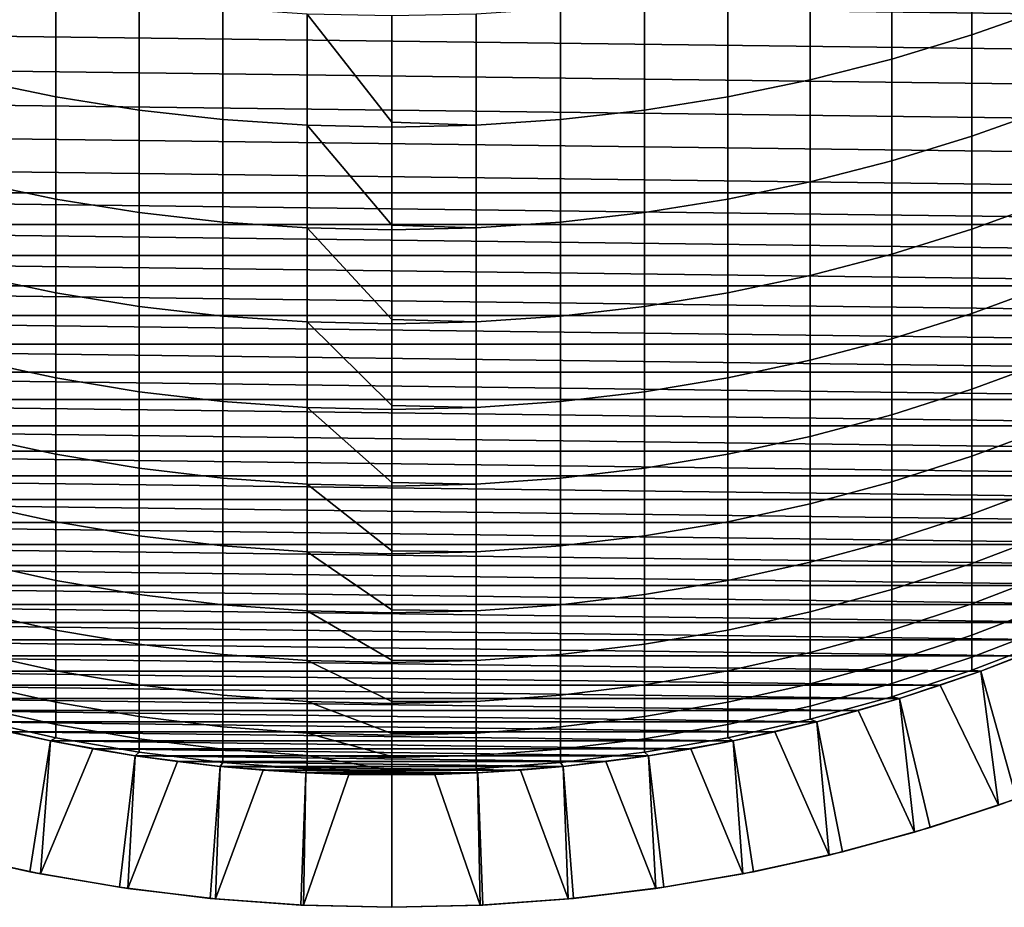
# Model space of a CAD drawing. Header units: metres. Extents: x -32 to 117, y -314 to 32.
# Tile 3 of 256: x -2.81 to 4.62, y -314.01 to -307.31. Entities that reach past the tile are written whole.
import ezdxf

# ---------------------------------------------------------------- set-up
doc = ezdxf.new("R2010")
doc.units = ezdxf.units.M
doc.layers.add('solid_24_501_064_XXX', color=7, linetype='CONTINUOUS')

msp = doc.modelspace()

# ---------------------------------------------------------------- linework, layer by layer
at = {"layer": 'solid_24_501_064_XXX'}
for points in [[(4.379568, -307.420654, 313.018005), (4.974885, -307.210419, 312.92569), (4.974885, -306.385162, 314.720062), (4.379568, -306.592102, 314.819611)], [(3.773701, -307.603943, 313.09848), (4.379568, -307.420654, 313.018005), (4.379568, -306.592102, 314.819611), (3.773701, -306.772461, 314.906372)], [(10.741083, -307.333405, 255.305557), (-10.920346, -307.063324, 255.305557), (-11.092694, -306.789032, 255.305557), (10.920346, -307.063324, 255.305557)], [(3.158742, -307.759766, 313.166901), (3.773701, -307.603943, 313.09848), (3.773701, -306.772461, 314.906372), (3.158742, -306.925812, 314.980164)], [(-3.158742, -307.759766, 313.166901), (-2.536174, -307.887756, 313.223114), (-2.536174, -307.051819, 315.040771), (-3.158742, -306.925812, 314.980164)], [(2.536174, -307.887756, 313.223114), (3.158742, -307.759766, 313.166901), (3.158742, -306.925812, 314.980164), (2.536174, -307.051819, 315.040771)], [(10.555107, -307.598999, 255.305557), (-10.741083, -307.333405, 255.305557), (-10.920346, -307.063324, 255.305557), (10.741083, -307.333405, 255.305557)], [(-2.536174, -307.887756, 313.223114), (-1.907496, -307.98764, 313.266968), (-1.907496, -307.150116, 315.088043), (-2.536174, -307.051819, 315.040771)], [(1.907496, -307.98764, 313.266968), (2.536174, -307.887756, 313.223114), (2.536174, -307.051819, 315.040771), (1.907496, -307.150116, 315.088043)], [(-1.907496, -307.98764, 313.266968), (-1.274223, -308.059143, 313.29837), (-1.274223, -307.22049, 315.121918), (-1.907496, -307.150116, 315.088043)], [(1.274223, -308.059143, 313.29837), (1.907496, -307.98764, 313.266968), (1.907496, -307.150116, 315.088043), (1.274223, -307.22049, 315.121918)], [(-1.274223, -308.059143, 313.29837), (-0.63788, -308.102142, 313.31723), (-0.63788, -307.262787, 315.142273), (-1.274223, -307.22049, 315.121918)], [(0.63788, -308.102142, 313.31723), (1.274223, -308.059143, 313.29837), (1.274223, -307.22049, 315.121918), (0.63788, -307.262787, 315.142273)], [(4.379568, -308.18634, 311.188782), (4.974885, -307.972992, 311.10379), (4.974885, -307.210419, 312.92569), (4.379568, -307.420654, 313.018005)], [(10.362747, -307.85965, 255.305557), (-10.555107, -307.598999, 255.305557), (-10.741083, -307.333405, 255.305557), (10.555107, -307.598999, 255.305557)], [(0, -308.079285, 313.408051), (0, -307.276917, 315.149048), (-0.63788, -307.262787, 315.142273)], [(-0.63788, -308.102142, 313.31723), (0, -308.116486, 313.323517), (0, -308.079285, 313.408051), (-0.63788, -307.262787, 315.142273)], [(0.63788, -307.262787, 315.142273), (0, -307.276917, 315.149048), (0, -308.079285, 313.408051), (0.63788, -308.102142, 313.31723)], [(3.773701, -308.372284, 311.262848), (4.379568, -308.18634, 311.188782), (4.379568, -307.420654, 313.018005), (3.773701, -307.603943, 313.09848)], [(10.163872, -308.115509, 255.305557), (-10.362747, -307.85965, 255.305557), (-10.555107, -307.598999, 255.305557), (10.362747, -307.85965, 255.305557)], [(3.158742, -308.530365, 311.325836), (3.773701, -308.372284, 311.262848), (3.773701, -307.603943, 313.09848), (3.158742, -307.759766, 313.166901)], [(-3.158742, -308.530365, 311.325836), (-2.536174, -308.660248, 311.377563), (-2.536174, -307.887756, 313.223114), (-3.158742, -307.759766, 313.166901)], [(2.536174, -308.660248, 311.377563), (3.158742, -308.530365, 311.325836), (3.158742, -307.759766, 313.166901), (2.536174, -307.887756, 313.223114)], [(9.95857, -308.366486, 255.305557), (-10.163872, -308.115509, 255.305557), (-10.362747, -307.85965, 255.305557), (10.163872, -308.115509, 255.305557)], [(-2.536174, -308.660248, 311.377563), (-1.907496, -308.761597, 311.417938), (-1.907496, -307.98764, 313.266968), (-2.536174, -307.887756, 313.223114)], [(1.907496, -308.761597, 311.417938), (2.536174, -308.660248, 311.377563), (2.536174, -307.887756, 313.223114), (1.907496, -307.98764, 313.266968)], [(-1.907496, -308.761597, 311.417938), (-1.274223, -308.834137, 311.446838), (-1.274223, -308.059143, 313.29837), (-1.907496, -307.98764, 313.266968)], [(1.274223, -308.834137, 311.446838), (1.907496, -308.761597, 311.417938), (1.907496, -307.98764, 313.266968), (1.274223, -308.059143, 313.29837)], [(4.379568, -308.888184, 309.334137), (4.974885, -308.672028, 309.256592), (4.974885, -307.972992, 311.10379), (4.379568, -308.18634, 311.188782)], [(-1.274223, -308.834137, 311.446838), (-0.63788, -308.877747, 311.464233), (-0.63788, -308.102142, 313.31723), (-1.274223, -308.059143, 313.29837)], [(0.63788, -308.102142, 313.31723), (0, -308.079285, 313.408051), (0, -308.116486, 313.323517)], [(0.63788, -308.877747, 311.464233), (1.274223, -308.834137, 311.446838), (1.274223, -308.059143, 313.29837), (0.63788, -308.102142, 313.31723)], [(9.747203, -308.612091, 255.305557), (-9.95857, -308.366486, 255.305557), (-10.163872, -308.115509, 255.305557), (9.95857, -308.366486, 255.305557)], [(0, -308.85733, 311.557648), (0, -308.116486, 313.323517), (-0.63788, -308.102142, 313.31723)], [(-0.63788, -308.877747, 311.464233), (0, -308.892303, 311.470032), (0, -308.85733, 311.557648), (-0.63788, -308.102142, 313.31723)], [(0.63788, -308.102142, 313.31723), (0, -308.116486, 313.323517), (0, -308.85733, 311.557648), (0.63788, -308.877747, 311.464233)], [(3.773701, -309.076569, 309.401733), (4.379568, -308.888184, 309.334137), (4.379568, -308.18634, 311.188782), (3.773701, -308.372284, 311.262848)], [(9.747203, -308.612091, 255.305557), (-9.747203, -308.612091, 255.305557), (-9.95857, -308.366486, 255.305557)], [(3.158742, -309.236755, 309.459198), (3.773701, -309.076569, 309.401733), (3.773701, -308.372284, 311.262848), (3.158742, -308.530365, 311.325836)], [(-3.158742, -309.236755, 309.459198), (-2.536174, -309.368347, 309.506409), (-2.536174, -308.660248, 311.377563), (-3.158742, -308.530365, 311.325836)], [(2.536174, -309.368347, 309.506409), (3.158742, -309.236755, 309.459198), (3.158742, -308.530365, 311.325836), (2.536174, -308.660248, 311.377563)], [(9.529765, -308.852356, 255.305557), (-9.529765, -308.852356, 255.305557), (-9.747203, -308.612091, 255.305557)], [(9.747203, -308.612091, 255.305557), (9.529765, -308.852356, 255.305557), (-9.747203, -308.612091, 255.305557)], [(-2.536174, -309.368347, 309.506409), (-1.907496, -309.471039, 309.543243), (-1.907496, -308.761597, 311.417938), (-2.536174, -308.660248, 311.377563)], [(1.907496, -309.471039, 309.543243), (2.536174, -309.368347, 309.506409), (2.536174, -308.660248, 311.377563), (1.907496, -308.761597, 311.417938)], [(4.379568, -309.52536, 307.456299), (4.974885, -309.306641, 307.386292), (4.974885, -308.672028, 309.256592), (4.379568, -308.888184, 309.334137)], [(-1.907496, -309.471039, 309.543243), (-1.274223, -309.544556, 309.569611), (-1.274223, -308.834137, 311.446838), (-1.907496, -308.761597, 311.417938)], [(1.274223, -309.544556, 309.569611), (1.907496, -309.471039, 309.543243), (1.907496, -308.761597, 311.417938), (1.274223, -308.834137, 311.446838)], [(9.306192, -309.087372, 255.305557), (-9.306192, -309.087372, 255.305557), (-9.529765, -308.852356, 255.305557)], [(9.529765, -308.852356, 255.305557), (9.306192, -309.087372, 255.305557), (-9.529765, -308.852356, 255.305557)], [(-1.274223, -309.544556, 309.569611), (-0.63788, -309.588715, 309.585449), (-0.63788, -308.877747, 311.464233), (-1.274223, -308.834137, 311.446838)], [(0, -309.570862, 309.681427), (0, -308.892303, 311.470032), (-0.63788, -308.877747, 311.464233)], [(-0.63788, -309.588715, 309.585449), (0, -309.603455, 309.590759), (0, -309.570862, 309.681427), (-0.63788, -308.877747, 311.464233)], [(0.63788, -308.877747, 311.464233), (0, -308.85733, 311.557648), (0, -308.892303, 311.470032)], [(0.63788, -308.877747, 311.464233), (0, -308.892303, 311.470032), (0, -309.570862, 309.681427), (0.63788, -309.588715, 309.585449)], [(0.63788, -309.588715, 309.585449), (1.274223, -309.544556, 309.569611), (1.274223, -308.834137, 311.446838), (0.63788, -308.877747, 311.464233)], [(3.773701, -309.715973, 307.517303), (4.379568, -309.52536, 307.456299), (4.379568, -308.888184, 309.334137), (3.773701, -309.076569, 309.401733)], [(9.076948, -309.31662, 255.305557), (-9.076948, -309.31662, 255.305557), (-9.306192, -309.087372, 255.305557)], [(9.306192, -309.087372, 255.305557), (9.076948, -309.31662, 255.305557), (-9.306192, -309.087372, 255.305557)], [(3.158742, -309.878052, 307.569183), (3.773701, -309.715973, 307.517303), (3.773701, -309.076569, 309.401733), (3.158742, -309.236755, 309.459198)], [(-3.158742, -309.878052, 307.569183), (-2.536174, -310.0112, 307.611816), (-2.536174, -309.368347, 309.506409), (-3.158742, -309.236755, 309.459198)], [(2.536174, -310.0112, 307.611816), (3.158742, -309.878052, 307.569183), (3.158742, -309.236755, 309.459198), (2.536174, -309.368347, 309.506409)], [(8.842275, -309.539886, 255.305557), (-8.842275, -309.539886, 255.305557), (-9.076948, -309.31662, 255.305557)], [(9.076948, -309.31662, 255.305557), (8.842275, -309.539886, 255.305557), (-9.076948, -309.31662, 255.305557)], [(4.379568, -310.097107, 305.557495), (4.974885, -309.876099, 305.495117), (4.974885, -309.306641, 307.386292), (4.379568, -309.52536, 307.456299)], [(-2.536174, -310.0112, 307.611816), (-1.907496, -310.115112, 307.645081), (-1.907496, -309.471039, 309.543243), (-2.536174, -309.368347, 309.506409)], [(1.907496, -310.115112, 307.645081), (2.536174, -310.0112, 307.611816), (2.536174, -309.368347, 309.506409), (1.907496, -309.471039, 309.543243)], [(-1.907496, -310.115112, 307.645081), (-1.274223, -310.189484, 307.668884), (-1.274223, -309.544556, 309.569611), (-1.907496, -309.471039, 309.543243)], [(1.274223, -310.189484, 307.668884), (1.907496, -310.115112, 307.645081), (1.907496, -309.471039, 309.543243), (1.274223, -309.544556, 309.569611)], [(8.601933, -309.757385, 255.305557), (-8.601933, -309.757385, 255.305557), (-8.842275, -309.539886, 255.305557)], [(8.842275, -309.539886, 255.305557), (8.601933, -309.757385, 255.305557), (-8.842275, -309.539886, 255.305557)], [(-1.274223, -310.189484, 307.668884), (-0.63788, -310.234192, 307.683197), (-0.63788, -309.588715, 309.585449), (-1.274223, -309.544556, 309.569611)], [(0.63788, -310.234192, 307.683197), (1.274223, -310.189484, 307.668884), (1.274223, -309.544556, 309.569611), (0.63788, -309.588715, 309.585449)], [(3.773701, -310.289734, 305.611877), (4.379568, -310.097107, 305.557495), (4.379568, -309.52536, 307.456299), (3.773701, -309.715973, 307.517303)], [(0, -310.219025, 307.781616), (0, -309.603455, 309.590759), (-0.63788, -309.588715, 309.585449)], [(-0.63788, -310.234192, 307.683197), (0, -310.249115, 307.687958), (0, -310.219025, 307.781616), (-0.63788, -309.588715, 309.585449)], [(0.63788, -309.588715, 309.585449), (0, -309.570862, 309.681427), (0, -309.603455, 309.590759)], [(0.63788, -309.588715, 309.585449), (0, -309.603455, 309.590759), (0, -310.219025, 307.781616), (0.63788, -310.234192, 307.683197)], [(8.356263, -309.968781, 255.305557), (-8.356263, -309.968781, 255.305557), (-8.601933, -309.757385, 255.305557)], [(8.601933, -309.757385, 255.305557), (8.356263, -309.968781, 255.305557), (-8.601933, -309.757385, 255.305557)], [(3.158742, -310.453522, 305.658112), (3.773701, -310.289734, 305.611877), (3.773701, -309.715973, 307.517303), (3.158742, -309.878052, 307.569183)], [(-3.158742, -310.453522, 305.658112), (-2.536174, -310.588043, 305.696106), (-2.536174, -310.0112, 307.611816), (-3.158742, -309.878052, 307.569183)], [(2.536174, -310.588043, 305.696106), (3.158742, -310.453522, 305.658112), (3.158742, -309.878052, 307.569183), (2.536174, -310.0112, 307.611816)], [(4.379568, -310.602753, 303.640045), (4.974885, -310.37973, 303.585358), (4.974885, -309.876099, 305.495117), (4.379568, -310.097107, 305.557495)], [(8.105545, -310.173889, 255.305557), (-8.105545, -310.173889, 255.305557), (-8.356263, -309.968781, 255.305557)], [(8.356263, -309.968781, 255.305557), (8.105545, -310.173889, 255.305557), (-8.356263, -309.968781, 255.305557)], [(-2.536174, -310.588043, 305.696106), (-1.907496, -310.693024, 305.725739), (-1.907496, -310.115112, 307.645081), (-2.536174, -310.0112, 307.611816)], [(1.907496, -310.693024, 305.725739), (2.536174, -310.588043, 305.696106), (2.536174, -310.0112, 307.611816), (1.907496, -310.115112, 307.645081)], [(-1.907496, -310.693024, 305.725739), (-1.274223, -310.768219, 305.746948), (-1.274223, -310.189484, 307.668884), (-1.907496, -310.115112, 307.645081)], [(1.274223, -310.768219, 305.746948), (1.907496, -310.693024, 305.725739), (1.907496, -310.115112, 307.645081), (1.274223, -310.189484, 307.668884)], [(3.773701, -310.79715, 303.687714), (4.379568, -310.602753, 303.640045), (4.379568, -310.097107, 305.557495), (3.773701, -310.289734, 305.611877)], [(7.849483, -310.372925, 255.305557), (-7.849483, -310.372925, 255.305557), (-8.105545, -310.173889, 255.305557)], [(8.105545, -310.173889, 255.305557), (7.849483, -310.372925, 255.305557), (-8.105545, -310.173889, 255.305557)], [(-1.274223, -310.768219, 305.746948), (-0.63788, -310.813385, 305.759705), (-0.63788, -310.234192, 307.683197), (-1.274223, -310.189484, 307.668884)], [(0, -310.801086, 305.860535), (0, -310.249115, 307.687958), (-0.63788, -310.234192, 307.683197)], [(-0.63788, -310.813385, 305.759705), (0, -310.828461, 305.763977), (0, -310.801086, 305.860535), (-0.63788, -310.234192, 307.683197)], [(0.63788, -310.234192, 307.683197), (0, -310.219025, 307.781616), (0, -310.249115, 307.687958)], [(0.63788, -310.234192, 307.683197), (0, -310.249115, 307.687958), (0, -310.801086, 305.860535), (0.63788, -310.813385, 305.759705)], [(0.63788, -310.813385, 305.759705), (1.274223, -310.768219, 305.746948), (1.274223, -310.189484, 307.668884), (0.63788, -310.234192, 307.683197)], [(3.158742, -310.962433, 303.728241), (3.773701, -310.79715, 303.687714), (3.773701, -310.289734, 305.611877), (3.158742, -310.453522, 305.658112)], [(7.588487, -310.565552, 255.305557), (-7.588487, -310.565552, 255.305557), (-7.849483, -310.372925, 255.305557)], [(7.849483, -310.372925, 255.305557), (7.588487, -310.565552, 255.305557), (-7.849483, -310.372925, 255.305557)], [(4.379568, -311.041656, 301.706207), (4.974885, -310.816864, 301.659271), (4.974885, -310.37973, 303.585358), (4.379568, -310.602753, 303.640045)], [(-3.158742, -310.962433, 303.728241), (-2.536174, -311.098206, 303.761566), (-2.536174, -310.588043, 305.696106), (-3.158742, -310.453522, 305.658112)], [(2.536174, -311.098206, 303.761566), (3.158742, -310.962433, 303.728241), (3.158742, -310.453522, 305.658112), (2.536174, -310.588043, 305.696106)], [(7.323092, -310.751404, 255.305557), (-7.323092, -310.751404, 255.305557), (-7.588487, -310.565552, 255.305557)], [(7.588487, -310.565552, 255.305557), (7.323092, -310.751404, 255.305557), (-7.588487, -310.565552, 255.305557)], [(-2.536174, -311.098206, 303.761566), (-1.907496, -311.204132, 303.787537), (-1.907496, -310.693024, 305.725739), (-2.536174, -310.588043, 305.696106)], [(1.907496, -311.204132, 303.787537), (2.536174, -311.098206, 303.761566), (2.536174, -310.588043, 305.696106), (1.907496, -310.693024, 305.725739)], [(3.773701, -311.237579, 301.747131), (4.379568, -311.041656, 301.706207), (4.379568, -310.602753, 303.640045), (3.773701, -310.79715, 303.687714)], [(7.053095, -310.930573, 255.305557), (-7.053095, -310.930573, 255.305557), (-7.323092, -310.751404, 255.305557)], [(7.323092, -310.751404, 255.305557), (7.053095, -310.930573, 255.305557), (-7.323092, -310.751404, 255.305557)], [(-1.907496, -311.204132, 303.787537), (-1.274223, -311.279999, 303.806152), (-1.274223, -310.768219, 305.746948), (-1.907496, -310.693024, 305.725739)], [(1.274223, -311.279999, 303.806152), (1.907496, -311.204132, 303.787537), (1.907496, -310.693024, 305.725739), (1.274223, -310.768219, 305.746948)], [(-1.274223, -311.279999, 303.806152), (-0.63788, -311.325592, 303.817322), (-0.63788, -310.813385, 305.759705), (-1.274223, -310.768219, 305.746948)], [(0, -311.316315, 303.920471), (0, -310.828461, 305.763977), (-0.63788, -310.813385, 305.759705)], [(-0.63788, -311.325592, 303.817322), (0, -311.34079, 303.821045), (0, -311.316315, 303.920471), (-0.63788, -310.813385, 305.759705)], [(0.63788, -310.813385, 305.759705), (0, -310.801086, 305.860535), (0, -310.828461, 305.763977)], [(0.63788, -310.813385, 305.759705), (0, -310.828461, 305.763977), (0, -311.316315, 303.920471), (0.63788, -311.325592, 303.817322)], [(0.63788, -311.325592, 303.817322), (1.274223, -311.279999, 303.806152), (1.274223, -310.768219, 305.746948), (0.63788, -310.813385, 305.759705)], [(3.158742, -311.404175, 301.781921), (3.773701, -311.237579, 301.747131), (3.773701, -310.79715, 303.687714), (3.158742, -310.962433, 303.728241)], [(4.379568, -311.41333, 299.758362), (4.974885, -311.187042, 299.719238), (4.974885, -310.816864, 301.659271), (4.379568, -311.041656, 301.706207)], [(6.778622, -311.103027, 255.305557), (-6.778622, -311.103027, 255.305557), (-7.053095, -310.930573, 255.305557)], [(7.053095, -310.930573, 255.305557), (6.778622, -311.103027, 255.305557), (-7.053095, -310.930573, 255.305557)], [(-3.158742, -311.404175, 301.781921), (-2.536174, -311.541016, 301.810516), (-2.536174, -311.098206, 303.761566), (-3.158742, -310.962433, 303.728241)], [(2.536174, -311.541016, 301.810516), (3.158742, -311.404175, 301.781921), (3.158742, -310.962433, 303.728241), (2.536174, -311.098206, 303.761566)], [(3.773701, -311.610565, 299.79245), (4.379568, -311.41333, 299.758362), (4.379568, -311.041656, 301.706207), (3.773701, -311.237579, 301.747131)], [(6.500101, -311.268524, 255.305557), (-6.500101, -311.268524, 255.305557), (-6.778622, -311.103027, 255.305557)], [(6.778622, -311.103027, 255.305557), (6.500101, -311.268524, 255.305557), (-6.778622, -311.103027, 255.305557)], [(-2.536174, -311.541016, 301.810516), (-1.907496, -311.647797, 301.832794), (-1.907496, -311.204132, 303.787537), (-2.536174, -311.098206, 303.761566)], [(1.907496, -311.647797, 301.832794), (2.536174, -311.541016, 301.810516), (2.536174, -311.098206, 303.761566), (1.907496, -311.204132, 303.787537)], [(4.379568, -311.717316, 297.798798), (4.974885, -311.489807, 297.767517), (4.974885, -311.187042, 299.719238), (4.379568, -311.41333, 299.758362)], [(6.217436, -311.427032, 255.305557), (-6.217436, -311.427032, 255.305557), (-6.500101, -311.268524, 255.305557)], [(6.500101, -311.268524, 255.305557), (6.217436, -311.427032, 255.305557), (-6.500101, -311.268524, 255.305557)], [(-1.907496, -311.647797, 301.832794), (-1.274223, -311.724274, 301.848755), (-1.274223, -311.279999, 303.806152), (-1.907496, -311.204132, 303.787537)], [(1.274223, -311.724274, 301.848755), (1.907496, -311.647797, 301.832794), (1.907496, -311.204132, 303.787537), (1.274223, -311.279999, 303.806152)], [(3.158742, -311.778259, 299.821472), (3.773701, -311.610565, 299.79245), (3.773701, -311.237579, 301.747131), (3.158742, -311.404175, 301.781921)], [(-1.274223, -311.724274, 301.848755), (-0.63788, -311.770203, 301.858368), (-0.63788, -311.325592, 303.817322), (-1.274223, -311.279999, 303.806152)], [(0, -311.764099, 301.963715), (0, -311.34079, 303.821045), (-0.63788, -311.325592, 303.817322)], [(-0.63788, -311.770203, 301.858368), (0, -311.785553, 301.861572), (0, -311.764099, 301.963715), (-0.63788, -311.325592, 303.817322)], [(0.63788, -311.325592, 303.817322), (0, -311.316315, 303.920471), (0, -311.34079, 303.821045)], [(0.63788, -311.325592, 303.817322), (0, -311.34079, 303.821045), (0, -311.764099, 301.963715), (0.63788, -311.770203, 301.858368)], [(0.63788, -311.770203, 301.858368), (1.274223, -311.724274, 301.848755), (1.274223, -311.279999, 303.806152), (0.63788, -311.325592, 303.817322)], [(-3.158742, -311.778259, 299.821472), (-2.536174, -311.916016, 299.845276), (-2.536174, -311.541016, 301.810516), (-3.158742, -311.404175, 301.781921)], [(2.536174, -311.916016, 299.845276), (3.158742, -311.778259, 299.821472), (3.158742, -311.404175, 301.781921), (2.536174, -311.541016, 301.810516)], [(3.773701, -311.915588, 297.82605), (4.379568, -311.717316, 297.798798), (4.379568, -311.41333, 299.758362), (3.773701, -311.610565, 299.79245)], [(5.930645, -311.578613, 255.305557), (-5.930645, -311.578613, 255.305557), (-6.217436, -311.427032, 255.305557)], [(6.217436, -311.427032, 255.305557), (5.930645, -311.578613, 255.305557), (-6.217436, -311.427032, 255.305557)], [(4.379568, -311.953217, 295.829865), (4.974885, -311.724762, 295.806519), (4.974885, -311.489807, 297.767517), (4.379568, -311.717316, 297.798798)], [(-2.536174, -311.916016, 299.845276), (-1.907496, -312.023499, 299.863861), (-1.907496, -311.647797, 301.832794), (-2.536174, -311.541016, 301.810516)], [(1.907496, -312.023499, 299.863861), (2.536174, -311.916016, 299.845276), (2.536174, -311.541016, 301.810516), (1.907496, -311.647797, 301.832794)], [(5.640331, -311.7229, 255.305557), (-5.640331, -311.7229, 255.305557), (-5.930645, -311.578613, 255.305557)], [(5.930645, -311.578613, 255.305557), (5.640331, -311.7229, 255.305557), (-5.930645, -311.578613, 255.305557)], [(3.158742, -312.084198, 297.849213), (3.773701, -311.915588, 297.82605), (3.773701, -311.610565, 299.79245), (3.158742, -311.778259, 299.821472)], [(-1.907496, -312.023499, 299.863861), (-1.274223, -312.100464, 299.877167), (-1.274223, -311.724274, 301.848755), (-1.907496, -311.647797, 301.832794)], [(1.274223, -312.100464, 299.877167), (1.907496, -312.023499, 299.863861), (1.907496, -311.647797, 301.832794), (1.274223, -311.724274, 301.848755)], [(3.773701, -312.152344, 295.85025), (4.379568, -311.953217, 295.829865), (4.379568, -311.717316, 297.798798), (3.773701, -311.915588, 297.82605)], [(5.346734, -311.859802, 255.305557), (-5.346734, -311.859802, 255.305557), (-5.640331, -311.7229, 255.305557)], [(5.640331, -311.7229, 255.305557), (5.346734, -311.859802, 255.305557), (-5.640331, -311.7229, 255.305557)], [(-3.158742, -312.084198, 297.849213), (-2.536174, -312.222687, 297.868256), (-2.536174, -311.916016, 299.845276), (-3.158742, -311.778259, 299.821472)], [(-1.274223, -312.100464, 299.877167), (-0.63788, -312.146729, 299.885162), (-0.63788, -311.770203, 301.858368), (-1.274223, -311.724274, 301.848755)], [(0, -312.143921, 299.992645), (0, -311.785553, 301.861572), (-0.63788, -311.770203, 301.858368)], [(-0.63788, -312.146729, 299.885162), (0, -312.16214, 299.887848), (0, -312.143921, 299.992645), (-0.63788, -311.770203, 301.858368)], [(0.63788, -311.770203, 301.858368), (0, -311.764099, 301.963715), (0, -311.785553, 301.861572)], [(0.63788, -311.770203, 301.858368), (0, -311.785553, 301.861572), (0, -312.143921, 299.992645), (0.63788, -312.146729, 299.885162)], [(0.63788, -312.146729, 299.885162), (1.274223, -312.100464, 299.877167), (1.274223, -311.724274, 301.848755), (0.63788, -311.770203, 301.858368)], [(2.536174, -312.222687, 297.868256), (3.158742, -312.084198, 297.849213), (3.158742, -311.778259, 299.821472), (2.536174, -311.916016, 299.845276)], [(4.379568, -312.120789, 293.853973), (4.974885, -311.891663, 293.838531), (4.974885, -311.724762, 295.806519), (4.379568, -311.953217, 295.829865)], [(5.049581, -311.989441, 255.305557), (-5.049581, -311.989441, 255.305557), (-5.346734, -311.859802, 255.305557)], [(5.346734, -311.859802, 255.305557), (5.049581, -311.989441, 255.305557), (-5.346734, -311.859802, 255.305557)], [(-2.536174, -312.222687, 297.868256), (-1.907496, -312.33075, 297.883087), (-1.907496, -312.023499, 299.863861), (-2.536174, -311.916016, 299.845276)], [(1.907496, -312.33075, 297.883087), (2.536174, -312.222687, 297.868256), (2.536174, -311.916016, 299.845276), (1.907496, -312.023499, 299.863861)], [(3.158742, -312.321625, 295.867554), (3.773701, -312.152344, 295.85025), (3.773701, -311.915588, 297.82605), (3.158742, -312.084198, 297.849213)], [(4.379568, -312.219818, 291.873413), (4.974885, -311.990295, 291.865936), (4.974885, -311.891663, 293.838531), (4.379568, -312.120789, 293.853973)], [(4.749353, -312.111633, 255.305557), (-4.749353, -312.111633, 255.305557), (-5.049581, -311.989441, 255.305557)], [(5.049581, -311.989441, 255.305557), (4.749353, -312.111633, 255.305557), (-5.049581, -311.989441, 255.305557)], [(3.773701, -312.320496, 293.867401), (4.379568, -312.120789, 293.853973), (4.379568, -311.953217, 295.829865), (3.773701, -312.152344, 295.85025)], [(5.049653, -311.989441, 290.005554), (4.974885, -311.990295, 291.865936), (4.379568, -312.219818, 291.873413), (4.446262, -312.226227, 290.005554)], [(4.446179, -312.226257, 284.305573), (5.049695, -311.98941, 284.305573), (5.049653, -311.989441, 290.005554), (4.446262, -312.226227, 290.005554)], [(5.357707, -312.944489, 284.305573), (5.049695, -311.98941, 284.305573), (4.446179, -312.226257, 284.305573), (4.716276, -313.191895, 284.305573)], [(-3.158742, -312.321625, 295.867554), (-2.536174, -312.460724, 295.881775), (-2.536174, -312.222687, 297.868256), (-3.158742, -312.084198, 297.849213)], [(-1.907496, -312.33075, 297.883087), (-1.274223, -312.408142, 297.893738), (-1.274223, -312.100464, 299.877167), (-1.907496, -312.023499, 299.863861)], [(1.274223, -312.408142, 297.893738), (1.907496, -312.33075, 297.883087), (1.907496, -312.023499, 299.863861), (1.274223, -312.100464, 299.877167)], [(2.536174, -312.460724, 295.881775), (3.158742, -312.321625, 295.867554), (3.158742, -312.084198, 297.849213), (2.536174, -312.222687, 297.868256)], [(4.446397, -312.226196, 255.305557), (-4.446397, -312.226196, 255.305557), (-4.749353, -312.111633, 255.305557)], [(4.749353, -312.111633, 255.305557), (4.446397, -312.226196, 255.305557), (-4.749353, -312.111633, 255.305557)], [(-1.274223, -312.408142, 297.893738), (-0.63788, -312.454651, 297.900116), (-0.63788, -312.146729, 299.885162), (-1.274223, -312.100464, 299.877167)], [(0, -312.455292, 298.009644), (0, -312.16214, 299.887848), (-0.63788, -312.146729, 299.885162)], [(-0.63788, -312.454651, 297.900116), (0, -312.470154, 297.902252), (0, -312.455292, 298.009644), (-0.63788, -312.146729, 299.885162)], [(0.63788, -312.146729, 299.885162), (0, -312.143921, 299.992645), (0, -312.16214, 299.887848)], [(0.63788, -312.146729, 299.885162), (0, -312.16214, 299.887848), (0, -312.455292, 298.009644), (0.63788, -312.454651, 297.900116)], [(0.63788, -312.454651, 297.900116), (1.274223, -312.408142, 297.893738), (1.274223, -312.100464, 299.877167), (0.63788, -312.146729, 299.885162)], [(3.158742, -312.490295, 293.878845), (3.773701, -312.320496, 293.867401), (3.773701, -312.152344, 295.85025), (3.158742, -312.321625, 295.867554)], [(3.773701, -312.419861, 291.879974), (4.379568, -312.219818, 291.873413), (4.379568, -312.120789, 293.853973), (3.773701, -312.320496, 293.867401)], [(5.205537, -313.00647, 255.882904), (4.580916, -313.239563, 255.882904), (4.446397, -312.226196, 255.305557), (4.749353, -312.111633, 255.305557)], [(4.140382, -312.333252, 255.305557), (-4.140382, -312.333252, 255.305557), (-4.446397, -312.226196, 255.305557)], [(4.446397, -312.226196, 255.305557), (4.140382, -312.333252, 255.305557), (-4.446397, -312.226196, 255.305557)], [(-2.536174, -312.460724, 295.881775), (-1.907496, -312.569214, 295.892883), (-1.907496, -312.33075, 297.883087), (-2.536174, -312.222687, 297.868256)], [(1.907496, -312.569214, 295.892883), (2.536174, -312.460724, 295.881775), (2.536174, -312.222687, 297.868256), (1.907496, -312.33075, 297.883087)], [(4.446262, -312.226227, 290.005554), (4.379568, -312.219818, 291.873413), (3.773701, -312.419861, 291.879974), (3.831817, -312.432678, 290.005554)], [(3.831909, -312.432648, 284.305573), (4.446179, -312.226257, 284.305573), (4.446262, -312.226227, 290.005554), (3.831817, -312.432678, 290.005554)], [(4.716276, -313.191895, 284.305573), (4.446179, -312.226257, 284.305573), (3.831909, -312.432648, 284.305573), (4.064044, -313.407379, 284.305573)], [(4.580916, -313.239563, 255.882904), (4.140382, -312.333252, 255.305557), (4.446397, -312.226196, 255.305557)], [(3.831755, -312.432709, 255.305557), (-3.831755, -312.432709, 255.305557), (-4.140382, -312.333252, 255.305557)], [(4.140382, -312.333252, 255.305557), (3.831755, -312.432709, 255.305557), (-4.140382, -312.333252, 255.305557)], [(-3.158742, -312.490295, 293.878845), (-2.536174, -312.629791, 293.888245), (-2.536174, -312.460724, 295.881775), (-3.158742, -312.321625, 295.867554)], [(-1.907496, -312.569214, 295.892883), (-1.274223, -312.646942, 295.900818), (-1.274223, -312.408142, 297.893738), (-1.907496, -312.33075, 297.883087)], [(1.274223, -312.646942, 295.900818), (1.907496, -312.569214, 295.892883), (1.907496, -312.33075, 297.883087), (1.274223, -312.408142, 297.893738)], [(2.536174, -312.629791, 293.888245), (3.158742, -312.490295, 293.878845), (3.158742, -312.321625, 295.867554), (2.536174, -312.460724, 295.881775)], [(3.158742, -312.589966, 291.885498), (3.773701, -312.419861, 291.879974), (3.773701, -312.320496, 293.867401), (3.158742, -312.490295, 293.878845)], [(4.580916, -313.239563, 255.882904), (3.946038, -313.442627, 255.882904), (3.831755, -312.432709, 255.305557), (4.140382, -312.333252, 255.305557)], [(3.521031, -312.524323, 255.305557), (-3.521031, -312.524323, 255.305557), (-3.831755, -312.432709, 255.305557)], [(3.831755, -312.432709, 255.305557), (3.521031, -312.524323, 255.305557), (-3.831755, -312.432709, 255.305557)], [(-2.536174, -312.629791, 293.888245), (-1.907496, -312.738617, 293.895599), (-1.907496, -312.569214, 295.892883), (-2.536174, -312.460724, 295.881775)], [(-1.274223, -312.646942, 295.900818), (-0.63788, -312.693634, 295.905609), (-0.63788, -312.454651, 297.900116), (-1.274223, -312.408142, 297.893738)], [(0, -312.697876, 296.017029), (0, -312.470154, 297.902252), (-0.63788, -312.454651, 297.900116)], [(-0.63788, -312.693634, 295.905609), (0, -312.709198, 295.907196), (0, -312.697876, 296.017029), (-0.63788, -312.454651, 297.900116)], [(0.63788, -312.454651, 297.900116), (0, -312.455292, 298.009644), (0, -312.470154, 297.902252)], [(0.63788, -312.454651, 297.900116), (0, -312.470154, 297.902252), (0, -312.697876, 296.017029), (0.63788, -312.693634, 295.905609)], [(0.63788, -312.693634, 295.905609), (1.274223, -312.646942, 295.900818), (1.274223, -312.408142, 297.893738), (0.63788, -312.454651, 297.900116)], [(1.907496, -312.738617, 293.895599), (2.536174, -312.629791, 293.888245), (2.536174, -312.460724, 295.881775), (1.907496, -312.569214, 295.892883)], [(3.831817, -312.432678, 290.005554), (3.773701, -312.419861, 291.879974), (3.158742, -312.589966, 291.885498), (3.207846, -312.608246, 290.005554)], [(3.207769, -312.608246, 284.305573), (3.831909, -312.432648, 284.305573), (3.831817, -312.432678, 290.005554), (3.207846, -312.608246, 290.005554)], [(4.064044, -313.407379, 284.305573), (3.831909, -312.432648, 284.305573), (3.207769, -312.608246, 284.305573), (3.401812, -313.590668, 284.305573)], [(3.946038, -313.442627, 255.882904), (3.521031, -312.524323, 255.305557), (3.831755, -312.432709, 255.305557)], [(3.20788, -312.608215, 255.305557), (-3.20788, -312.608215, 255.305557), (-3.521031, -312.524323, 255.305557)], [(3.521031, -312.524323, 255.305557), (3.20788, -312.608215, 255.305557), (-3.521031, -312.524323, 255.305557)], [(-3.158742, -312.589966, 291.885498), (-2.536174, -312.729675, 291.890076), (-2.536174, -312.629791, 293.888245), (-3.158742, -312.490295, 293.878845)], [(2.536174, -312.729675, 291.890076), (3.158742, -312.589966, 291.885498), (3.158742, -312.490295, 293.878845), (2.536174, -312.629791, 293.888245)], [(3.946038, -313.442627, 255.882904), (3.302242, -313.615204, 255.882904), (3.20788, -312.608215, 255.305557), (3.521031, -312.524323, 255.305557)], [(-3.401812, -313.590668, 284.305573), (-2.731202, -313.741211, 284.305573), (-2.575884, -312.752472, 284.305573), (-3.207769, -312.608246, 284.305573)], [(2.892616, -312.684326, 255.305557), (-2.892616, -312.684326, 255.305557), (-3.20788, -312.608215, 255.305557)], [(3.20788, -312.608215, 255.305557), (2.892616, -312.684326, 255.305557), (-3.20788, -312.608215, 255.305557)], [(-3.207846, -312.608246, 290.005554), (-2.5759, -312.752472, 290.005554), (-2.536174, -312.729675, 291.890076), (-3.158742, -312.589966, 291.885498)], [(-3.207769, -312.608246, 284.305573), (-2.575884, -312.752472, 284.305573), (-2.5759, -312.752472, 290.005554), (-3.207846, -312.608246, 290.005554)], [(-1.907496, -312.738617, 293.895599), (-1.274223, -312.816559, 293.900848), (-1.274223, -312.646942, 295.900818), (-1.907496, -312.569214, 295.892883)], [(1.274223, -312.816559, 293.900848), (1.907496, -312.738617, 293.895599), (1.907496, -312.569214, 295.892883), (1.274223, -312.646942, 295.900818)], [(3.207846, -312.608246, 290.005554), (3.158742, -312.589966, 291.885498), (2.536174, -312.729675, 291.890076), (2.5759, -312.752472, 290.005554)], [(2.575884, -312.752472, 284.305573), (3.207769, -312.608246, 284.305573), (3.207846, -312.608246, 290.005554), (2.5759, -312.752472, 290.005554)], [(3.401812, -313.590668, 284.305573), (3.207769, -312.608246, 284.305573), (2.575884, -312.752472, 284.305573), (2.731202, -313.741211, 284.305573)], [(3.302242, -313.615204, 255.882904), (2.892616, -312.684326, 255.305557), (3.20788, -312.608215, 255.305557)], [(-2.650687, -313.757019, 255.882904), (-3.302242, -313.615204, 255.882904), (-2.892616, -312.684326, 255.305557), (-2.575859, -312.752502, 255.305557)], [(2.575859, -312.752502, 255.305557), (-2.575859, -312.752502, 255.305557), (-2.892616, -312.684326, 255.305557)], [(2.892616, -312.684326, 255.305557), (2.575859, -312.752502, 255.305557), (-2.892616, -312.684326, 255.305557)], [(-2.536174, -312.729675, 291.890076), (-1.907496, -312.838715, 291.893646), (-1.907496, -312.738617, 293.895599), (-2.536174, -312.629791, 293.888245)], [(-1.274223, -312.816559, 293.900848), (-0.63788, -312.863373, 293.903992), (-0.63788, -312.693634, 295.905609), (-1.274223, -312.646942, 295.900818)], [(0.63788, -312.863373, 293.903992), (1.274223, -312.816559, 293.900848), (1.274223, -312.646942, 295.900818), (0.63788, -312.693634, 295.905609)], [(1.907496, -312.838715, 291.893646), (2.536174, -312.729675, 291.890076), (2.536174, -312.629791, 293.888245), (1.907496, -312.738617, 293.895599)], [(3.302242, -313.615204, 255.882904), (2.650687, -313.757019, 255.882904), (2.575859, -312.752502, 255.305557), (2.892616, -312.684326, 255.305557)], [(-2.731202, -313.741211, 284.305573), (-2.05421, -313.858704, 284.305573), (-1.937647, -312.865021, 284.305573), (-2.575884, -312.752472, 284.305573)], [(-2.650687, -313.757019, 255.882904), (-2.575859, -312.752502, 255.305557), (-2.257504, -312.812714, 255.305557)], [(-2.5759, -312.752472, 290.005554), (-1.937549, -312.865051, 290.005554), (-1.907496, -312.838715, 291.893646), (-2.536174, -312.729675, 291.890076)], [(-2.575884, -312.752472, 284.305573), (-1.937647, -312.865021, 284.305573), (-1.937549, -312.865051, 290.005554), (-2.5759, -312.752472, 290.005554)], [(2.257504, -312.812714, 255.305557), (-2.257504, -312.812714, 255.305557), (-2.575859, -312.752502, 255.305557)], [(2.575859, -312.752502, 255.305557), (2.257504, -312.812714, 255.305557), (-2.575859, -312.752502, 255.305557)], [(-1.907496, -312.838715, 291.893646), (-1.274223, -312.916779, 291.896179), (-1.274223, -312.816559, 293.900848), (-1.907496, -312.738617, 293.895599)], [(0, -312.871338, 294.017212), (0, -312.709198, 295.907196), (-0.63788, -312.693634, 295.905609)], [(-0.63788, -312.863373, 293.903992), (0, -312.878998, 293.90506), (0, -312.871338, 294.017212), (-0.63788, -312.693634, 295.905609)], [(0.63788, -312.693634, 295.905609), (0, -312.697876, 296.017029), (0, -312.709198, 295.907196)], [(0.63788, -312.693634, 295.905609), (0, -312.709198, 295.907196), (0, -312.871338, 294.017212), (0.63788, -312.863373, 293.903992)], [(1.274223, -312.916779, 291.896179), (1.907496, -312.838715, 291.893646), (1.907496, -312.738617, 293.895599), (1.274223, -312.816559, 293.900848)], [(2.5759, -312.752472, 290.005554), (2.536174, -312.729675, 291.890076), (1.907496, -312.838715, 291.893646), (1.937549, -312.865051, 290.005554)], [(1.937647, -312.865021, 284.305573), (2.575884, -312.752472, 284.305573), (2.5759, -312.752472, 290.005554), (1.937549, -312.865051, 290.005554)], [(2.731202, -313.741211, 284.305573), (2.575884, -312.752472, 284.305573), (1.937647, -312.865021, 284.305573), (2.05421, -313.858704, 284.305573)], [(2.650687, -313.757019, 255.882904), (2.257504, -312.812714, 255.305557), (2.575859, -312.752502, 255.305557)], [(-1.993204, -313.867615, 255.882904), (-2.650687, -313.757019, 255.882904), (-2.257504, -312.812714, 255.305557), (-1.937564, -312.865021, 255.305557)], [(1.937564, -312.865021, 255.305557), (-1.937564, -312.865021, 255.305557), (-2.257504, -312.812714, 255.305557)], [(2.257504, -312.812714, 255.305557), (1.937564, -312.865021, 255.305557), (-2.257504, -312.812714, 255.305557)], [(-1.274223, -312.916779, 291.896179), (-0.63788, -312.963684, 291.897705), (-0.63788, -312.863373, 293.903992), (-1.274223, -312.816559, 293.900848)], [(0.63788, -312.963684, 291.897705), (1.274223, -312.916779, 291.896179), (1.274223, -312.816559, 293.900848), (0.63788, -312.863373, 293.903992)], [(2.650687, -313.757019, 255.882904), (1.993204, -313.867615, 255.882904), (1.937564, -312.865021, 255.305557), (2.257504, -312.812714, 255.305557)], [(-2.05421, -313.858704, 284.305573), (-1.372151, -313.942841, 284.305573), (-1.294274, -312.945648, 284.305573), (-1.937647, -312.865021, 284.305573)], [(-1.993204, -313.867615, 255.882904), (-1.937564, -312.865021, 255.305557), (-1.616563, -312.909332, 255.305557)], [(-1.331431, -313.946777, 255.882904), (-1.993204, -313.867615, 255.882904), (-1.616563, -312.909332, 255.305557), (-1.294573, -312.945618, 255.305557)], [(-1.937647, -312.865021, 284.305573), (-1.294274, -312.945648, 284.305573), (-1.294382, -312.945648, 290.005554), (-1.937549, -312.865051, 290.005554)], [(1.616563, -312.909332, 255.305557), (-1.616563, -312.909332, 255.305557), (-1.937564, -312.865021, 255.305557)], [(1.937564, -312.865021, 255.305557), (1.616563, -312.909332, 255.305557), (-1.937564, -312.865021, 255.305557)], [(-1.937549, -312.865051, 290.005554), (-1.294382, -312.945648, 290.005554), (-1.274223, -312.916779, 291.896179), (-1.907496, -312.838715, 291.893646)], [(1.294573, -312.945618, 255.305557), (-1.294573, -312.945618, 255.305557), (-1.616563, -312.909332, 255.305557)], [(1.616563, -312.909332, 255.305557), (1.294573, -312.945618, 255.305557), (-1.616563, -312.909332, 255.305557)], [(0, -312.975494, 292.012573), (0, -312.878998, 293.90506), (-0.63788, -312.863373, 293.903992)], [(-0.63788, -312.963684, 291.897705), (0, -312.97934, 291.898224), (0, -312.975494, 292.012573), (-0.63788, -312.863373, 293.903992)], [(0.63788, -312.863373, 293.903992), (0, -312.871338, 294.017212), (0, -312.878998, 293.90506)], [(0.63788, -312.863373, 293.903992), (0, -312.878998, 293.90506), (0, -312.975494, 292.012573), (0.63788, -312.963684, 291.897705)], [(1.937549, -312.865051, 290.005554), (1.907496, -312.838715, 291.893646), (1.274223, -312.916779, 291.896179), (1.294382, -312.945648, 290.005554)], [(1.294274, -312.945648, 284.305573), (1.937647, -312.865021, 284.305573), (1.937549, -312.865051, 290.005554), (1.294382, -312.945648, 290.005554)], [(2.05421, -313.858704, 284.305573), (1.937647, -312.865021, 284.305573), (1.294274, -312.945648, 284.305573), (1.372151, -313.942841, 284.305573)], [(1.993204, -313.867615, 255.882904), (1.331431, -313.946777, 255.882904), (1.294573, -312.945618, 255.305557), (1.616563, -312.909332, 255.305557)], [(1.993204, -313.867615, 255.882904), (1.616563, -312.909332, 255.305557), (1.937564, -312.865021, 255.305557)], [(-1.372151, -313.942841, 284.305573), (-0.687421, -313.993347, 284.305573), (-0.648364, -312.994049, 284.305573), (-1.294274, -312.945648, 284.305573)], [(-1.331431, -313.946777, 255.882904), (-1.294573, -312.945618, 255.305557), (-0.971418, -312.973877, 255.305557)], [(-0.666523, -313.994354, 255.882904), (-1.331431, -313.946777, 255.882904), (-0.971418, -312.973877, 255.305557), (-0.647777, -312.99408, 255.305557)], [(0.971418, -312.973877, 255.305557), (-0.971418, -312.973877, 255.305557), (-1.294573, -312.945618, 255.305557)], [(1.294573, -312.945618, 255.305557), (0.971418, -312.973877, 255.305557), (-1.294573, -312.945618, 255.305557)], [(-1.294382, -312.945648, 290.005554), (-0.647996, -312.99408, 290.005554), (-0.63788, -312.963684, 291.897705), (-1.274223, -312.916779, 291.896179)], [(-1.294274, -312.945648, 284.305573), (-0.648364, -312.994049, 284.305573), (-0.647996, -312.99408, 290.005554), (-1.294382, -312.945648, 290.005554)], [(0.647777, -312.99408, 255.305557), (-0.647777, -312.99408, 255.305557), (-0.971418, -312.973877, 255.305557)], [(0.971418, -312.973877, 255.305557), (0.647777, -312.99408, 255.305557), (-0.971418, -312.973877, 255.305557)], [(-0.647996, -312.99408, 290.005554), (0, -313.010223, 290.005554), (0, -312.97934, 291.898224), (-0.63788, -312.963684, 291.897705)], [(0.63788, -312.963684, 291.897705), (0, -312.975494, 292.012573), (0, -312.97934, 291.898224)], [(0.63788, -312.963684, 291.897705), (0, -312.97934, 291.898224), (0, -313.010223, 290.005554), (0.647996, -312.99408, 290.005554)], [(1.294382, -312.945648, 290.005554), (1.274223, -312.916779, 291.896179), (0.63788, -312.963684, 291.897705), (0.647996, -312.99408, 290.005554)], [(1.331431, -313.946777, 255.882904), (0.666523, -313.994354, 255.882904), (0.647777, -312.99408, 255.305557), (0.971418, -312.973877, 255.305557)], [(0.648364, -312.994049, 284.305573), (1.294274, -312.945648, 284.305573), (1.294382, -312.945648, 290.005554), (0.647996, -312.99408, 290.005554)], [(1.372151, -313.942841, 284.305573), (1.294274, -312.945648, 284.305573), (0.648364, -312.994049, 284.305573), (0.687421, -313.993347, 284.305573)], [(1.331431, -313.946777, 255.882904), (0.971418, -312.973877, 255.305557), (1.294573, -312.945618, 255.305557)], [(-0.687421, -313.993347, 284.305573), (0, -314.010223, 284.305573), (0, -313.010223, 284.305573), (-0.648364, -312.994049, 284.305573)], [(-0.666523, -313.994354, 255.882904), (-0.647777, -312.99408, 255.305557), (-0.324094, -313.006195, 255.305557)], [(0, -314.010223, 255.882904), (-0.666523, -313.994354, 255.882904), (-0.324094, -313.006195, 255.305557), (0, -313.010223, 255.305557)], [(-0.648364, -312.994049, 284.305573), (0, -313.010223, 284.305573), (0, -313.010223, 290.005554), (-0.647996, -312.99408, 290.005554)], [(0.324094, -313.006195, 255.305557), (-0.324094, -313.006195, 255.305557), (-0.647777, -312.99408, 255.305557)], [(0.647777, -312.99408, 255.305557), (0.324094, -313.006195, 255.305557), (-0.647777, -312.99408, 255.305557)], [(0.324094, -313.006195, 255.305557), (0, -313.010223, 255.305557), (-0.324094, -313.006195, 255.305557)], [(0, -313.010223, 284.305573), (0.648364, -312.994049, 284.305573), (0.647996, -312.99408, 290.005554), (0, -313.010223, 290.005554)], [(0, -314.010223, 284.305573), (0.687421, -313.993347, 284.305573), (0.648364, -312.994049, 284.305573), (0, -313.010223, 284.305573)], [(0.666523, -313.994354, 255.882904), (0, -314.010223, 255.882904), (0, -313.010223, 255.305557), (0.324094, -313.006195, 255.305557)], [(0.666523, -313.994354, 255.882904), (0.324094, -313.006195, 255.305557), (0.647777, -312.99408, 255.305557)], [(5.205537, -313.00647, 255.882904), (4.716276, -313.191895, 284.305573), (4.064044, -313.407379, 284.305573), (4.580916, -313.239563, 255.882904)], [(4.580916, -313.239563, 255.882904), (4.064044, -313.407379, 284.305573), (3.401812, -313.590668, 284.305573), (3.946038, -313.442627, 255.882904)], [(3.946038, -313.442627, 255.882904), (3.401812, -313.590668, 284.305573), (2.731202, -313.741211, 284.305573), (3.302242, -313.615204, 255.882904)], [(-2.650687, -313.757019, 255.882904), (-2.731202, -313.741211, 284.305573), (-3.401812, -313.590668, 284.305573), (-3.302242, -313.615204, 255.882904)], [(3.302242, -313.615204, 255.882904), (2.731202, -313.741211, 284.305573), (2.05421, -313.858704, 284.305573), (2.650687, -313.757019, 255.882904)], [(-1.993204, -313.867615, 255.882904), (-2.05421, -313.858704, 284.305573), (-2.731202, -313.741211, 284.305573), (-2.650687, -313.757019, 255.882904)], [(2.650687, -313.757019, 255.882904), (2.05421, -313.858704, 284.305573), (1.372151, -313.942841, 284.305573), (1.993204, -313.867615, 255.882904)], [(-1.331431, -313.946777, 255.882904), (-1.372151, -313.942841, 284.305573), (-2.05421, -313.858704, 284.305573), (-1.993204, -313.867615, 255.882904)], [(1.993204, -313.867615, 255.882904), (1.372151, -313.942841, 284.305573), (0.687421, -313.993347, 284.305573), (1.331431, -313.946777, 255.882904)], [(-0.666523, -313.994354, 255.882904), (-0.687421, -313.993347, 284.305573), (-1.372151, -313.942841, 284.305573), (-1.331431, -313.946777, 255.882904)], [(1.331431, -313.946777, 255.882904), (0.687421, -313.993347, 284.305573), (0, -314.010223, 284.305573), (0.666523, -313.994354, 255.882904)], [(-0.666523, -313.994354, 255.882904), (0, -314.010223, 255.882904), (0, -314.010223, 284.305573), (-0.687421, -313.993347, 284.305573)], [(0.666523, -313.994354, 255.882904), (0, -314.010223, 284.305573), (0, -314.010223, 255.882904)]]:
    msp.add_3dface(points, dxfattribs=at)

doc.saveas('drawing.dxf')
